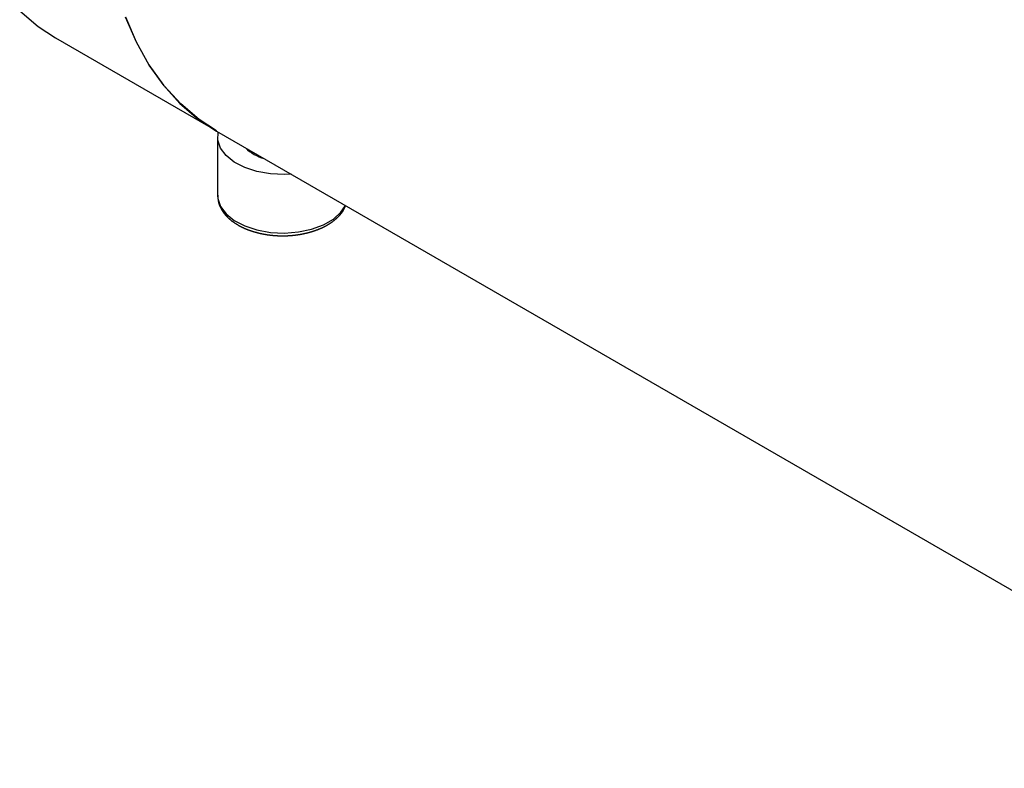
# Model space of a CAD drawing. Extents: x 9.3 to 31.1, y 5.1 to 19.6.
# Tile 94 of 132: x 27.2 to 28.7, y 16.2 to 17.3. Entities that reach past the tile are written whole.
import ezdxf

# ---------------------------------------------------------------- set-up
doc = ezdxf.new("R2010")
doc.units = 0
doc.layers.get('0').update_dxf_attribs({"linetype": 'CONTINUOUS'})

msp = doc.modelspace()

# ---------------------------------------------------------------- linework, layer by layer
at = {"color": 7, "linetype": 'CONTINUOUS'}
for p, q in [((27.2303, 17.2793), (27.4616, 17.1458)), ((27.4739, 17.1382), (29.1442, 16.174)), ((27.4756, 17.1292), (27.4756, 17.0408))]:
    msp.add_line(p, q, dxfattribs=at)
at = {"color": 7, "linetype": 'CONTINUOUS', "flags": 128}
for points in [[(27.1761, 17.3201), (27.204, 17.2966), (27.2303, 17.2793)], [(27.336, 17.3113), (27.3522, 17.2734), (27.3714, 17.2387), (27.3936, 17.2076), (27.4186, 17.1801), (27.4463, 17.1565), (27.4739, 17.1382)], [(27.4739, 17.1387), (27.4476, 17.1559), (27.4197, 17.1795), (27.3945, 17.207), (27.3721, 17.2382), (27.3526, 17.2729), (27.3363, 17.3109)], [(27.587, 17.0729), (27.5767, 17.0724), (27.5555, 17.0734), (27.5351, 17.077), (27.5166, 17.0831), (27.5007, 17.0913), (27.4883, 17.1013), (27.4799, 17.1126), (27.4759, 17.1246), (27.4765, 17.1368)]]:
    msp.add_lwpolyline(points, dxfattribs=at)
at = {"color": 8, "linetype": 'CONTINUOUS', "flags": 128}
msp.add_lwpolyline([(27.4756, 17.0408), (27.4759, 17.0362), (27.4799, 17.0242), (27.4883, 17.0129), (27.5007, 17.0029), (27.5166, 16.9947), (27.5351, 16.9886), (27.5555, 16.985), (27.5767, 16.984), (27.5978, 16.9857), (27.6177, 16.9899), (27.6357, 16.9966), (27.6507, 17.0052), (27.6622, 17.0156), (27.6689, 17.0257)], dxfattribs=at)
at = {"color": 7}
msp.add_polyline3d([(27.476, 17.0411, 0), (27.476, 17.0408, 0), (27.476, 17.0405, 0), (27.476, 17.0401, 0), (27.476, 17.0398, 0), (27.476, 17.0395, 0), (27.476, 17.0391, 0), (27.476, 17.0388, 0), (27.476, 17.0385, 0), (27.476, 17.0381, 0), (27.4761, 17.0378, 0), (27.4761, 17.0375, 0), (27.4761, 17.0371, 0), (27.4761, 17.0368, 0), (27.4761, 17.0365, 0), (27.4761, 17.0361, 0), (27.4761, 17.0358, 0), (27.4762, 17.0355, 0), (27.4762, 17.0351, 0), (27.4762, 17.0348, 0), (27.4762, 17.0345, 0), (27.4763, 17.0341, 0), (27.4763, 17.0338, 0), (27.4764, 17.0335, 0), (27.4764, 17.0331, 0), (27.4765, 17.0328, 0), (27.4765, 17.0325, 0), (27.4766, 17.0322, 0), (27.4766, 17.0318, 0), (27.4767, 17.0315, 0), (27.4767, 17.0312, 0), (27.4768, 17.0308, 0), (27.4769, 17.0305, 0), (27.477, 17.0302, 0), (27.4771, 17.0299, 0), (27.4771, 17.0295, 0), (27.4772, 17.0292, 0), (27.4773, 17.0289, 0), (27.4774, 17.0286, 0), (27.4775, 17.0283, 0), (27.4776, 17.0279, 0), (27.4777, 17.0276, 0), (27.4779, 17.0273, 0), (27.478, 17.027, 0), (27.4781, 17.0266, 0), (27.4782, 17.0263, 0), (27.4783, 17.026, 0), (27.4785, 17.0257, 0), (27.4786, 17.0254, 0), (27.4787, 17.0251, 0), (27.4789, 17.0247, 0), (27.479, 17.0244, 0), (27.4791, 17.0241, 0), (27.4793, 17.0238, 0), (27.4794, 17.0235, 0), (27.4796, 17.0232, 0), (27.4797, 17.0229, 0), (27.4799, 17.0226, 0), (27.4801, 17.0223, 0), (27.4802, 17.0219, 0), (27.4804, 17.0216, 0), (27.4805, 17.0213, 0), (27.4807, 17.021, 0), (27.4809, 17.0207, 0), (27.4811, 17.0204, 0), (27.4812, 17.0201, 0), (27.4814, 17.0198, 0), (27.4816, 17.0195, 0), (27.4818, 17.0192, 0), (27.482, 17.0189, 0), (27.4821, 17.0186, 0), (27.4823, 17.0183, 0), (27.4825, 17.018, 0), (27.4827, 17.0177, 0), (27.4829, 17.0174, 0), (27.4831, 17.0171, 0), (27.4833, 17.0168, 0), (27.4835, 17.0166, 0), (27.4837, 17.0163, 0), (27.4839, 17.016, 0), (27.4841, 17.0157, 0), (27.4843, 17.0154, 0), (27.4845, 17.0151, 0), (27.4847, 17.0148, 0), (27.4849, 17.0145, 0), (27.4851, 17.0142, 0), (27.4854, 17.014, 0), (27.4856, 17.0137, 0), (27.4858, 17.0134, 0), (27.486, 17.0131, 0), (27.4863, 17.0128, 0), (27.4865, 17.0126, 0), (27.4867, 17.0123, 0), (27.4869, 17.012, 0), (27.4872, 17.0117, 0), (27.4874, 17.0115, 0), (27.4877, 17.0112, 0), (27.4879, 17.0109, 0), (27.4881, 17.0106, 0), (27.4884, 17.0104, 0), (27.4886, 17.0101, 0), (27.4889, 17.0098, 0), (27.4891, 17.0096, 0), (27.4894, 17.0093, 0), (27.4896, 17.009, 0), (27.4899, 17.0088, 0), (27.4901, 17.0085, 0), (27.4904, 17.0082, 0), (27.4907, 17.008, 0), (27.4909, 17.0077, 0), (27.4912, 17.0074, 0), (27.4915, 17.0072, 0), (27.4917, 17.0069, 0), (27.492, 17.0067, 0), (27.4923, 17.0064, 0), (27.4926, 17.0062, 0), (27.4929, 17.0059, 0), (27.4931, 17.0057, 0), (27.4934, 17.0054, 0), (27.4937, 17.0052, 0), (27.494, 17.0049, 0), (27.4943, 17.0047, 0), (27.4946, 17.0044, 0), (27.4949, 17.0042, 0), (27.4952, 17.0039, 0), (27.4955, 17.0037, 0), (27.4958, 17.0034, 0), (27.4961, 17.0032, 0), (27.4964, 17.003, 0), (27.4967, 17.0027, 0), (27.497, 17.0025, 0), (27.4973, 17.0022, 0), (27.4976, 17.002, 0), (27.4979, 17.0018, 0), (27.4982, 17.0015, 0), (27.4985, 17.0013, 0), (27.4989, 17.0011, 0), (27.4992, 17.0008, 0), (27.4995, 17.0006, 0), (27.4998, 17.0004, 0), (27.5001, 17.0002, 0), (27.5005, 16.9999, 0), (27.5008, 16.9997, 0), (27.5011, 16.9995, 0), (27.5015, 16.9993, 0), (27.5018, 16.999, 0), (27.5021, 16.9988, 0), (27.5025, 16.9986, 0), (27.5028, 16.9984, 0), (27.5031, 16.9982, 0), (27.5035, 16.9979, 0), (27.5038, 16.9977, 0), (27.5042, 16.9975, 0), (27.5045, 16.9973, 0), (27.5049, 16.9971, 0), (27.5052, 16.9969, 0), (27.5056, 16.9967, 0), (27.5059, 16.9965, 0), (27.5063, 16.9963, 0), (27.5066, 16.996, 0), (27.507, 16.9958, 0), (27.5074, 16.9956, 0), (27.5077, 16.9954, 0), (27.5081, 16.9952, 0), (27.5084, 16.995, 0), (27.5088, 16.9948, 0), (27.5092, 16.9946, 0), (27.5095, 16.9944, 0), (27.5099, 16.9942, 0), (27.5103, 16.9941, 0), (27.5107, 16.9939, 0), (27.511, 16.9937, 0), (27.5114, 16.9935, 0), (27.5118, 16.9933, 0), (27.5122, 16.9931, 0), (27.5125, 16.9929, 0), (27.5129, 16.9927, 0), (27.5133, 16.9925, 0), (27.5137, 16.9924, 0), (27.5141, 16.9922, 0), (27.5145, 16.992, 0), (27.5149, 16.9918, 0), (27.5153, 16.9916, 0), (27.5156, 16.9915, 0), (27.516, 16.9913, 0), (27.5164, 16.9911, 0), (27.5168, 16.9909, 0), (27.5172, 16.9908, 0), (27.5176, 16.9906, 0), (27.518, 16.9904, 0), (27.5184, 16.9903, 0), (27.5188, 16.9901, 0), (27.5192, 16.9899, 0), (27.5196, 16.9898, 0), (27.5201, 16.9896, 0), (27.5205, 16.9894, 0), (27.5209, 16.9893, 0), (27.5213, 16.9891, 0), (27.5217, 16.989, 0), (27.5221, 16.9888, 0), (27.5225, 16.9887, 0), (27.5229, 16.9885, 0), (27.5234, 16.9883, 0), (27.5238, 16.9882, 0), (27.5242, 16.988, 0), (27.5246, 16.9879, 0), (27.525, 16.9877, 0), (27.5255, 16.9876, 0), (27.5259, 16.9875, 0), (27.5263, 16.9873, 0), (27.5267, 16.9872, 0), (27.5272, 16.987, 0), (27.5276, 16.9869, 0), (27.528, 16.9868, 0), (27.5285, 16.9866, 0), (27.5289, 16.9865, 0), (27.5293, 16.9863, 0), (27.5298, 16.9862, 0), (27.5302, 16.9861, 0), (27.5306, 16.9859, 0), (27.5311, 16.9858, 0), (27.5315, 16.9857, 0), (27.5319, 16.9856, 0), (27.5324, 16.9854, 0), (27.5328, 16.9853, 0), (27.5333, 16.9852, 0), (27.5337, 16.9851, 0), (27.5342, 16.9849, 0), (27.5346, 16.9848, 0), (27.535, 16.9847, 0), (27.5355, 16.9846, 0), (27.5359, 16.9845, 0), (27.5364, 16.9844, 0), (27.5368, 16.9843, 0), (27.5373, 16.9841, 0), (27.5377, 16.984, 0), (27.5382, 16.9839, 0), (27.5387, 16.9838, 0), (27.5391, 16.9837, 0), (27.5396, 16.9836, 0), (27.54, 16.9835, 0), (27.5405, 16.9834, 0), (27.5409, 16.9833, 0), (27.5414, 16.9832, 0), (27.5419, 16.9831, 0), (27.5423, 16.983, 0), (27.5428, 16.9829, 0), (27.5432, 16.9828, 0), (27.5437, 16.9827, 0), (27.5442, 16.9827, 0), (27.5446, 16.9826, 0), (27.5451, 16.9825, 0), (27.5456, 16.9824, 0), (27.546, 16.9823, 0), (27.5465, 16.9822, 0), (27.547, 16.9821, 0), (27.5474, 16.9821, 0), (27.5479, 16.982, 0), (27.5484, 16.9819, 0), (27.5488, 16.9818, 0), (27.5493, 16.9818, 0), (27.5498, 16.9817, 0), (27.5503, 16.9816, 0), (27.5507, 16.9815, 0), (27.5512, 16.9815, 0), (27.5517, 16.9814, 0), (27.5521, 16.9813, 0), (27.5526, 16.9813, 0), (27.5531, 16.9812, 0), (27.5536, 16.9812, 0), (27.554, 16.9811, 0), (27.5545, 16.981, 0), (27.555, 16.981, 0), (27.5555, 16.9809, 0), (27.556, 16.9809, 0), (27.5564, 16.9808, 0), (27.5569, 16.9808, 0), (27.5574, 16.9807, 0), (27.5579, 16.9807, 0), (27.5584, 16.9806, 0), (27.5588, 16.9806, 0), (27.5593, 16.9805, 0), (27.5598, 16.9805, 0), (27.5603, 16.9804, 0), (27.5608, 16.9804, 0), (27.5612, 16.9804, 0), (27.5617, 16.9803, 0), (27.5622, 16.9803, 0), (27.5627, 16.9803, 0), (27.5632, 16.9802, 0), (27.5637, 16.9802, 0), (27.5641, 16.9802, 0), (27.5646, 16.9801, 0), (27.5651, 16.9801, 0), (27.5656, 16.9801, 0), (27.5661, 16.98, 0), (27.5666, 16.98, 0), (27.5671, 16.98, 0), (27.5675, 16.98, 0), (27.568, 16.98, 0), (27.5685, 16.9799, 0), (27.569, 16.9799, 0), (27.5695, 16.9799, 0), (27.57, 16.9799, 0), (27.5705, 16.9799, 0), (27.5709, 16.9799, 0), (27.5714, 16.9799, 0), (27.5719, 16.9799, 0), (27.5724, 16.9799, 0), (27.5729, 16.9799, 0), (27.5734, 16.9799, 0), (27.5739, 16.9799, 0), (27.5744, 16.9799, 0), (27.5748, 16.9799, 0), (27.5753, 16.9799, 0), (27.5758, 16.9799, 0), (27.5763, 16.9799, 0), (27.5768, 16.9799, 0), (27.5773, 16.9799, 0), (27.5778, 16.9799, 0), (27.5782, 16.9799, 0), (27.5787, 16.9799, 0), (27.5792, 16.9799, 0), (27.5797, 16.98, 0), (27.5802, 16.98, 0), (27.5807, 16.98, 0), (27.5812, 16.98, 0), (27.5816, 16.98, 0), (27.5821, 16.9801, 0), (27.5826, 16.9801, 0), (27.5831, 16.9801, 0), (27.5836, 16.9801, 0), (27.5841, 16.9802, 0), (27.5846, 16.9802, 0), (27.585, 16.9802, 0), (27.5855, 16.9803, 0), (27.586, 16.9803, 0), (27.5865, 16.9803, 0), (27.587, 16.9804, 0), (27.5875, 16.9804, 0), (27.5879, 16.9805, 0), (27.5884, 16.9805, 0), (27.5889, 16.9805, 0), (27.5894, 16.9806, 0), (27.5899, 16.9806, 0), (27.5903, 16.9807, 0), (27.5908, 16.9807, 0), (27.5913, 16.9808, 0), (27.5918, 16.9808, 0), (27.5923, 16.9809, 0), (27.5927, 16.9809, 0), (27.5932, 16.981, 0), (27.5937, 16.9811, 0), (27.5942, 16.9811, 0), (27.5946, 16.9812, 0), (27.5951, 16.9812, 0), (27.5956, 16.9813, 0), (27.5961, 16.9814, 0), (27.5965, 16.9814, 0), (27.597, 16.9815, 0), (27.5975, 16.9816, 0), (27.598, 16.9816, 0), (27.5984, 16.9817, 0), (27.5989, 16.9818, 0), (27.5994, 16.9819, 0), (27.5998, 16.9819, 0), (27.6003, 16.982, 0), (27.6008, 16.9821, 0), (27.6013, 16.9822, 0), (27.6017, 16.9823, 0), (27.6022, 16.9823, 0), (27.6027, 16.9824, 0), (27.6031, 16.9825, 0), (27.6036, 16.9826, 0), (27.604, 16.9827, 0), (27.6045, 16.9828, 0), (27.605, 16.9829, 0), (27.6054, 16.983, 0), (27.6059, 16.9831, 0), (27.6064, 16.9832, 0), (27.6068, 16.9833, 0), (27.6073, 16.9834, 0), (27.6077, 16.9835, 0), (27.6082, 16.9836, 0), (27.6086, 16.9837, 0), (27.6091, 16.9838, 0), (27.6096, 16.9839, 0), (27.61, 16.984, 0), (27.6105, 16.9841, 0), (27.6109, 16.9842, 0), (27.6114, 16.9843, 0), (27.6118, 16.9844, 0), (27.6123, 16.9845, 0), (27.6127, 16.9846, 0), (27.6132, 16.9848, 0), (27.6136, 16.9849, 0), (27.614, 16.985, 0), (27.6145, 16.9851, 0), (27.6149, 16.9852, 0), (27.6154, 16.9854, 0), (27.6158, 16.9855, 0), (27.6163, 16.9856, 0), (27.6167, 16.9857, 0), (27.6171, 16.9859, 0), (27.6176, 16.986, 0), (27.618, 16.9861, 0), (27.6184, 16.9863, 0), (27.6189, 16.9864, 0), (27.6193, 16.9865, 0), (27.6197, 16.9867, 0), (27.6202, 16.9868, 0), (27.6206, 16.9869, 0), (27.621, 16.9871, 0), (27.6215, 16.9872, 0), (27.6219, 16.9874, 0), (27.6223, 16.9875, 0), (27.6227, 16.9877, 0), (27.6232, 16.9878, 0), (27.6236, 16.988, 0), (27.624, 16.9881, 0), (27.6244, 16.9883, 0), (27.6248, 16.9884, 0), (27.6252, 16.9886, 0), (27.6257, 16.9887, 0), (27.6261, 16.9889, 0), (27.6265, 16.989, 0), (27.6269, 16.9892, 0), (27.6273, 16.9893, 0), (27.6277, 16.9895, 0), (27.6281, 16.9897, 0), (27.6285, 16.9898, 0), (27.6289, 16.99, 0), (27.6293, 16.9902, 0), (27.6298, 16.9903, 0), (27.6302, 16.9905, 0), (27.6306, 16.9907, 0), (27.631, 16.9908, 0), (27.6314, 16.991, 0), (27.6317, 16.9912, 0), (27.6321, 16.9914, 0), (27.6325, 16.9915, 0), (27.6329, 16.9917, 0), (27.6333, 16.9919, 0), (27.6337, 16.9921, 0), (27.6341, 16.9923, 0), (27.6345, 16.9924, 0), (27.6349, 16.9926, 0), (27.6353, 16.9928, 0), (27.6356, 16.993, 0), (27.636, 16.9932, 0), (27.6364, 16.9934, 0), (27.6368, 16.9936, 0), (27.6371, 16.9937, 0), (27.6375, 16.9939, 0), (27.6379, 16.9941, 0), (27.6383, 16.9943, 0), (27.6386, 16.9945, 0), (27.639, 16.9947, 0), (27.6394, 16.9949, 0), (27.6397, 16.9951, 0), (27.6401, 16.9953, 0), (27.6405, 16.9955, 0), (27.6408, 16.9957, 0), (27.6412, 16.9959, 0), (27.6415, 16.9961, 0), (27.6419, 16.9963, 0), (27.6422, 16.9965, 0), (27.6426, 16.9968, 0), (27.6429, 16.997, 0), (27.6433, 16.9972, 0), (27.6436, 16.9974, 0), (27.644, 16.9976, 0), (27.6443, 16.9978, 0), (27.6447, 16.998, 0), (27.645, 16.9982, 0), (27.6453, 16.9985, 0), (27.6457, 16.9987, 0), (27.646, 16.9989, 0), (27.6464, 16.9991, 0), (27.6467, 16.9993, 0), (27.647, 16.9996, 0), (27.6473, 16.9998, 0), (27.6477, 17, 0), (27.648, 17.0002, 0), (27.6483, 17.0005, 0), (27.6486, 17.0007, 0), (27.6489, 17.0009, 0), (27.6493, 17.0012, 0), (27.6496, 17.0014, 0), (27.6499, 17.0016, 0), (27.6502, 17.0019, 0), (27.6505, 17.0021, 0), (27.6508, 17.0023, 0), (27.6511, 17.0026, 0), (27.6514, 17.0028, 0), (27.6517, 17.0031, 0), (27.652, 17.0033, 0), (27.6523, 17.0035, 0), (27.6526, 17.0038, 0), (27.6529, 17.004, 0), (27.6532, 17.0043, 0), (27.6535, 17.0045, 0), (27.6538, 17.0048, 0), (27.6541, 17.005, 0), (27.6544, 17.0053, 0), (27.6547, 17.0055, 0), (27.655, 17.0058, 0), (27.6552, 17.006, 0), (27.6555, 17.0063, 0), (27.6558, 17.0065, 0), (27.6561, 17.0068, 0), (27.6564, 17.007, 0), (27.6566, 17.0073, 0), (27.6569, 17.0076, 0), (27.6572, 17.0078, 0), (27.6574, 17.0081, 0), (27.6577, 17.0083, 0), (27.658, 17.0086, 0), (27.6583, 17.0089, 0), (27.6585, 17.0091, 0), (27.6588, 17.0094, 0), (27.659, 17.0097, 0), (27.6593, 17.0099, 0), (27.6596, 17.0102, 0), (27.6598, 17.0105, 0), (27.6601, 17.0107, 0), (27.6603, 17.011, 0), (27.6606, 17.0113, 0), (27.6608, 17.0115, 0), (27.6611, 17.0118, 0), (27.6613, 17.0121, 0), (27.6615, 17.0124, 0), (27.6618, 17.0126, 0), (27.662, 17.0129, 0), (27.6622, 17.0132, 0), (27.6625, 17.0135, 0), (27.6627, 17.0138, 0), (27.6629, 17.014, 0), (27.6631, 17.0143, 0), (27.6634, 17.0146, 0), (27.6636, 17.0149, 0), (27.6638, 17.0152, 0), (27.664, 17.0155, 0), (27.6642, 17.0158, 0), (27.6644, 17.0161, 0), (27.6646, 17.0163, 0), (27.6648, 17.0166, 0), (27.665, 17.0169, 0), (27.6652, 17.0172, 0), (27.6654, 17.0175, 0), (27.6655, 17.0178, 0), (27.6657, 17.0181, 0), (27.6659, 17.0184, 0), (27.6661, 17.0187, 0), (27.6662, 17.019, 0), (27.6664, 17.0193, 0), (27.6665, 17.0196, 0), (27.6667, 17.0199, 0), (27.6668, 17.0203, 0), (27.667, 17.0206, 0), (27.6671, 17.0209, 0), (27.6673, 17.0212, 0), (27.6674, 17.0215, 0), (27.6675, 17.0218, 0), (27.6677, 17.0221, 0), (27.6678, 17.0224, 0), (27.6679, 17.0228, 0), (27.668, 17.0231, 0), (27.6682, 17.0234, 0), (27.6683, 17.0237, 0), (27.6684, 17.024, 0), (27.6685, 17.0244, 0), (27.6686, 17.0247, 0), (27.6687, 17.025, 0), (27.6689, 17.0253, 0), (27.669, 17.0256, 0)], dxfattribs=at)
at = {"color": 8, "linetype": 'CONTINUOUS'}
msp.add_arc((27.5609, 17.1554), 0.0605, 224.5671, 255.4383, dxfattribs=at)

doc.saveas('drawing.dxf')
